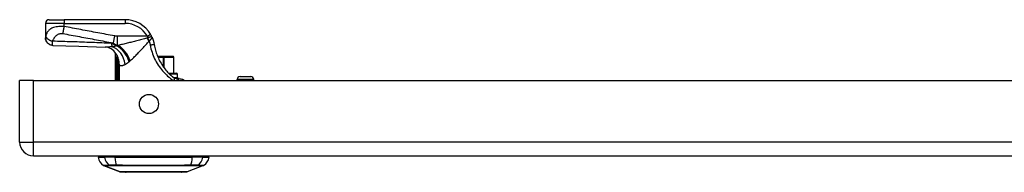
# Model space of a CAD drawing. Header units: inches. Extents: x 4.2 to 80.3, y 5.9 to 52.3.
# Tile 1 of 72: x 4.2 to 17.7, y 5.9 to 8. Entities that reach past the tile are written whole.
import ezdxf

# ---------------------------------------------------------------- set-up
doc = ezdxf.new("R2010")
doc.units = ezdxf.units.IN
doc.header["$LTSCALE"] = 5.125904
doc.header["$MEASUREMENT"] = 0
doc.layers.add('Visible Edges(ANSI)', color=7, linetype='Continuous', lineweight=25)
doc.layers.add('Visible Tangent Edges(ANSI)', color=7, linetype='Continuous', lineweight=25)

msp = doc.modelspace()

# ---------------------------------------------------------------- linework, layer by layer
at = {"layer": 'Visible Edges(ANSI)'}
for p, q in [((4.59, 7.97), (4.793, 7.97)), ((5.628, 7.97), (4.793, 7.97)), ((4.539, 7.92), (4.539, 7.724)), ((4.539, 7.724), (4.539, 7.722)), ((5.495, 7.511), (5.495, 7.141)), ((5.517, 7.482), (5.518, 7.481)), ((6.149, 7.469), (6.073, 7.469)), ((6.149, 7.469), (6.153, 7.469)), ((6.284, 7.469), (6.153, 7.469)), ((6.284, 7.469), (6.284, 7.469)), ((6.295, 7.241), (6.295, 7.459)), ((4.186, 6.299), (4.186, 7.141)), ((4.374, 7.141), (4.186, 7.141)), ((4.374, 7.141), (24.477, 7.141)), ((6.223, 7.241), (6.332, 7.241)), ((6.366, 7.165), (6.327, 7.165)), ((6.347, 7.18), (6.347, 7.226)), ((6.37, 7.165), (6.366, 7.165)), ((7.161, 7.141), (7.161, 7.152)), ((7.202, 7.193), (7.349, 7.193)), ((7.389, 7.141), (7.389, 7.152)), ((4.374, 6.111), (24.477, 6.111)), ((5.259, 6.091), (5.346, 6.091)), ((5.489, 6.091), (5.346, 6.091)), ((5.489, 6.091), (6.548, 6.091)), ((6.69, 6.091), (6.548, 6.091)), ((6.69, 6.091), (6.778, 6.091)), ((5.559, 5.892), (5.335, 5.979)), ((6.701, 5.979), (6.477, 5.892)), ((6.395, 5.886), (5.642, 5.886))]:
    msp.add_line(p, q, dxfattribs=at)
at = {"layer": 'Visible Edges(ANSI)', "flags": 128}
for points in [[(4.639, 7.62), (4.619, 7.623), (4.6, 7.629), (4.583, 7.639), (4.568, 7.651), (4.556, 7.667), (4.547, 7.684), (4.541, 7.703), (4.539, 7.722)], [(5.996, 7.734), (5.995, 7.736), (5.994, 7.737), (5.994, 7.739), (5.993, 7.74), (5.992, 7.742), (5.991, 7.743), (5.991, 7.745), (5.99, 7.747), (5.989, 7.748), (5.988, 7.75), (5.988, 7.751), (5.987, 7.753), (5.986, 7.754), (5.985, 7.756), (5.984, 7.757), (5.983, 7.759), (5.983, 7.761), (5.982, 7.762), (5.981, 7.764), (5.98, 7.765), (5.979, 7.767), (5.978, 7.768), (5.977, 7.77), (5.976, 7.771)], [(5.996, 7.734), (5.998, 7.73), (6, 7.726), (6.001, 7.722), (6.003, 7.717), (6.005, 7.713), (6.006, 7.709), (6.008, 7.705), (6.01, 7.7), (6.011, 7.696), (6.012, 7.692), (6.014, 7.687), (6.015, 7.683), (6.017, 7.679), (6.018, 7.674), (6.019, 7.67), (6.02, 7.665), (6.021, 7.661), (6.022, 7.657), (6.023, 7.652), (6.024, 7.648), (6.025, 7.643), (6.026, 7.639), (6.027, 7.634), (6.028, 7.63)], [(4.639, 7.62), (4.996, 7.609), (5.354, 7.596)], [(5.488, 7.529), (5.473, 7.545), (5.455, 7.56), (5.436, 7.572), (5.416, 7.582), (5.397, 7.589), (5.38, 7.593), (5.366, 7.595), (5.354, 7.596)], [(6.028, 7.63), (6.031, 7.611), (6.035, 7.592), (6.039, 7.573), (6.044, 7.554), (6.049, 7.535), (6.055, 7.517), (6.062, 7.499), (6.068, 7.481), (6.076, 7.463), (6.084, 7.445), (6.092, 7.427), (6.101, 7.41), (6.11, 7.393), (6.12, 7.376), (6.13, 7.36), (6.14, 7.343), (6.151, 7.328), (6.162, 7.312), (6.174, 7.297), (6.186, 7.282), (6.199, 7.267), (6.211, 7.253), (6.224, 7.24), (6.237, 7.227)], [(5.495, 7.511), (5.495, 7.511), (5.495, 7.511), (5.495, 7.511), (5.495, 7.511), (5.496, 7.51), (5.496, 7.51), (5.497, 7.509), (5.497, 7.508), (5.498, 7.507), (5.499, 7.506), (5.499, 7.505), (5.5, 7.504), (5.501, 7.503), (5.502, 7.501), (5.504, 7.5), (5.505, 7.498), (5.506, 7.497), (5.507, 7.495), (5.509, 7.493), (5.51, 7.491), (5.512, 7.489), (5.513, 7.487), (5.515, 7.485), (5.517, 7.482)], [(5.518, 7.481), (5.518, 7.481), (5.518, 7.481), (5.518, 7.48), (5.518, 7.48), (5.519, 7.48), (5.519, 7.479), (5.519, 7.479), (5.519, 7.479), (5.52, 7.478), (5.52, 7.478), (5.52, 7.477), (5.52, 7.477), (5.521, 7.476), (5.521, 7.476), (5.521, 7.475), (5.521, 7.475), (5.522, 7.474), (5.522, 7.474), (5.522, 7.474), (5.522, 7.473), (5.523, 7.473), (5.523, 7.472), (5.523, 7.472), (5.523, 7.471)], [(6.295, 7.176), (6.293, 7.178), (6.29, 7.18), (6.288, 7.182), (6.286, 7.184), (6.283, 7.186), (6.281, 7.188), (6.278, 7.19), (6.276, 7.192), (6.273, 7.194), (6.271, 7.196), (6.269, 7.198), (6.266, 7.2), (6.264, 7.202), (6.261, 7.204), (6.259, 7.206), (6.256, 7.209), (6.254, 7.211), (6.252, 7.213), (6.249, 7.215), (6.247, 7.217), (6.244, 7.22), (6.242, 7.222), (6.24, 7.224), (6.237, 7.227)], [(6.327, 7.165), (6.326, 7.165), (6.325, 7.165), (6.324, 7.165), (6.323, 7.165), (6.322, 7.165), (6.321, 7.165), (6.319, 7.166), (6.318, 7.166), (6.317, 7.166), (6.315, 7.166), (6.314, 7.167), (6.313, 7.167), (6.311, 7.167), (6.31, 7.168), (6.308, 7.168), (6.307, 7.169), (6.305, 7.17), (6.304, 7.17), (6.302, 7.171), (6.301, 7.172), (6.3, 7.173), (6.298, 7.174), (6.297, 7.175), (6.295, 7.176)], [(6.366, 7.165), (6.38, 7.164), (6.392, 7.162), (6.403, 7.159), (6.413, 7.156), (6.421, 7.152), (6.428, 7.149), (6.435, 7.146), (6.443, 7.141)], [(5.561, 5.892), (5.562, 5.892), (5.564, 5.892), (5.566, 5.892), (5.57, 5.892), (5.575, 5.892), (5.581, 5.892), (5.588, 5.892), (5.596, 5.892), (5.605, 5.892), (5.615, 5.892), (5.626, 5.892), (5.638, 5.892), (5.651, 5.892), (5.665, 5.892), (5.68, 5.892), (5.695, 5.892), (5.711, 5.892), (5.728, 5.892), (5.746, 5.892), (5.764, 5.892), (5.783, 5.892), (5.803, 5.892), (5.823, 5.892), (5.844, 5.892), (5.865, 5.892), (5.886, 5.892), (5.908, 5.892), (5.929, 5.892), (5.951, 5.892), (5.974, 5.892), (5.996, 5.892), (6.019, 5.892), (6.041, 5.892), (6.064, 5.892), (6.086, 5.892), (6.108, 5.892), (6.13, 5.892), (6.151, 5.892), (6.173, 5.892), (6.194, 5.892), (6.214, 5.892), (6.234, 5.892), (6.254, 5.892), (6.273, 5.892), (6.291, 5.892), (6.309, 5.892), (6.326, 5.892), (6.342, 5.892), (6.357, 5.892), (6.372, 5.892), (6.385, 5.892), (6.398, 5.892), (6.41, 5.892), (6.421, 5.892), (6.431, 5.892), (6.44, 5.892), (6.448, 5.892), (6.456, 5.892), (6.462, 5.892), (6.466, 5.892), (6.47, 5.892), (6.473, 5.892), (6.475, 5.892), (6.475, 5.892)]]:
    msp.add_lwpolyline(points, dxfattribs=at)
at = {"layer": 'Visible Edges(ANSI)'}
msp.add_circle((5.955, 6.819), 0.131, dxfattribs=at)
for centre, radius, start, end in [((4.59, 7.92), 0.0506, 90, 180), ((5.628, 7.565), 0.405, 30.5805, 90), ((5.271, 7.392), 0.253, 28.1462, 37.2505), ((6.284, 7.459), 0.0101, 0, 90), ((6.332, 7.226), 0.0152, 0, 90), ((6.332, 7.18), 0.0152, 270, 0), ((7.202, 7.152), 0.0405, 90, 180), ((7.349, 7.152), 0.0405, 0, 90), ((4.374, 6.299), 0.188, 180, 270), ((5.409, 6.112), 0.152, 187.9413, 240.2709), ((5.335, 6.081), 0.0506, 143.1301, 168.463), ((6.628, 6.112), 0.152, 299.7291, 352.0587), ((6.702, 6.081), 0.0506, 11.537, 36.8699), ((5.34, 5.991), 0.0127, 240.2709, 248.7495), ((6.697, 5.991), 0.0127, 291.2505, 299.7291), ((5.561, 5.898), 0.00633, 248.7495, 269.7912), ((5.642, 5.901), 0.0152, 216.6507, 270), ((6.395, 5.901), 0.0152, 270, 323.3493), ((6.475, 5.898), 0.00633, 270.2088, 291.2505)]:
    msp.add_arc(centre, radius, start, end, dxfattribs=at)
at = {"layer": 'Visible Tangent Edges(ANSI)'}
for p, q in [((4.793, 7.97), (4.793, 7.92)), ((5.628, 7.97), (5.628, 7.92)), ((4.793, 7.92), (4.539, 7.92)), ((4.793, 7.878), (4.793, 7.92)), ((4.793, 7.92), (5.628, 7.92)), ((5.484, 7.749), (5.466, 7.653)), ((5.933, 7.745), (5.522, 7.745)), ((5.522, 7.745), (5.522, 7.619)), ((5.933, 7.745), (5.976, 7.771)), ((5.511, 7.616), (5.511, 7.613)), ((5.526, 7.616), (5.511, 7.616)), ((5.522, 7.619), (5.533, 7.619)), ((5.532, 7.45), (5.526, 7.447)), ((6.077, 7.459), (6.149, 7.459)), ((6.149, 7.459), (6.149, 7.469)), ((6.149, 7.459), (6.149, 7.331)), ((6.162, 7.459), (6.149, 7.459)), ((6.162, 7.313), (6.162, 7.459)), ((6.162, 7.459), (6.293, 7.459)), ((6.295, 7.459), (6.293, 7.459)), ((6.293, 7.459), (6.293, 7.241)), ((5.511, 7.382), (5.536, 7.382)), ((5.511, 7.382), (5.511, 7.141)), ((5.536, 7.141), (5.536, 7.382)), ((5.55, 7.353), (5.538, 7.353)), ((5.538, 7.353), (5.538, 7.141)), ((5.55, 7.141), (5.55, 7.353)), ((4.374, 6.299), (4.374, 7.141)), ((6.347, 7.226), (6.238, 7.226)), ((6.29, 7.18), (6.347, 7.18)), ((7.389, 7.152), (7.161, 7.152)), ((4.186, 6.299), (4.374, 6.299)), ((24.477, 6.299), (4.374, 6.299)), ((4.374, 6.111), (4.374, 6.299)), ((5.335, 5.979), (5.559, 5.892)), ((5.419, 5.979), (5.419, 5.979)), ((5.513, 5.979), (5.514, 5.979)), ((6.523, 5.979), (6.523, 5.979)), ((6.617, 5.979), (6.617, 5.979))]:
    msp.add_line(p, q, dxfattribs=at)
at = {"layer": 'Visible Tangent Edges(ANSI)', "flags": 128}
for points in [[(4.793, 7.878), (4.769, 7.879), (4.746, 7.879), (4.724, 7.878), (4.703, 7.875), (4.684, 7.872), (4.667, 7.868), (4.651, 7.864), (4.637, 7.858), (4.624, 7.853), (4.613, 7.847), (4.604, 7.84), (4.595, 7.834), (4.587, 7.827), (4.58, 7.82), (4.574, 7.813), (4.569, 7.806), (4.564, 7.798), (4.56, 7.791), (4.556, 7.783), (4.553, 7.775), (4.55, 7.768), (4.548, 7.76), (4.546, 7.752), (4.544, 7.744)], [(4.793, 7.878), (4.792, 7.874), (4.791, 7.869), (4.79, 7.865), (4.79, 7.861), (4.789, 7.856), (4.788, 7.852), (4.787, 7.848), (4.786, 7.844), (4.786, 7.839), (4.785, 7.835), (4.784, 7.831), (4.783, 7.827), (4.783, 7.823), (4.782, 7.819), (4.781, 7.815), (4.78, 7.811), (4.78, 7.807), (4.779, 7.803), (4.778, 7.799), (4.777, 7.796), (4.777, 7.792), (4.776, 7.789), (4.775, 7.785), (4.775, 7.782)], [(5.484, 7.749), (5.455, 7.754), (5.426, 7.759), (5.398, 7.765), (5.369, 7.77), (5.34, 7.776), (5.311, 7.781), (5.282, 7.786), (5.254, 7.792), (5.225, 7.797), (5.196, 7.802), (5.167, 7.808), (5.138, 7.813), (5.11, 7.819), (5.081, 7.824), (5.052, 7.829), (5.023, 7.835), (4.994, 7.84), (4.965, 7.846), (4.937, 7.851), (4.908, 7.856), (4.879, 7.862), (4.85, 7.867), (4.821, 7.872), (4.793, 7.878)], [(4.544, 7.744), (4.543, 7.743), (4.543, 7.742), (4.543, 7.741), (4.543, 7.739), (4.543, 7.738), (4.542, 7.737), (4.542, 7.737), (4.542, 7.736), (4.542, 7.735), (4.541, 7.734), (4.541, 7.733), (4.541, 7.732), (4.541, 7.731), (4.54, 7.73), (4.54, 7.729), (4.54, 7.729), (4.54, 7.728), (4.54, 7.727), (4.54, 7.727), (4.54, 7.726), (4.539, 7.725), (4.539, 7.725), (4.539, 7.724), (4.539, 7.724)], [(4.539, 7.724), (4.54, 7.718), (4.54, 7.712), (4.541, 7.706), (4.542, 7.7), (4.544, 7.694), (4.546, 7.688), (4.549, 7.682), (4.552, 7.676), (4.555, 7.671), (4.559, 7.665), (4.563, 7.66), (4.568, 7.655), (4.573, 7.65), (4.578, 7.646), (4.583, 7.642), (4.589, 7.638), (4.595, 7.635), (4.601, 7.632), (4.607, 7.629), (4.613, 7.627), (4.619, 7.625), (4.625, 7.624), (4.631, 7.623), (4.637, 7.623)], [(4.544, 7.744), (4.545, 7.741), (4.546, 7.738), (4.548, 7.734), (4.549, 7.731), (4.552, 7.728), (4.554, 7.725), (4.557, 7.721), (4.56, 7.718), (4.564, 7.715), (4.567, 7.711), (4.571, 7.708), (4.575, 7.705), (4.58, 7.702), (4.584, 7.699), (4.589, 7.696), (4.594, 7.693), (4.599, 7.69), (4.605, 7.688), (4.61, 7.685), (4.615, 7.683), (4.621, 7.681), (4.626, 7.679), (4.631, 7.678), (4.637, 7.676)], [(4.637, 7.676), (4.639, 7.683), (4.642, 7.69), (4.645, 7.696), (4.648, 7.703), (4.652, 7.709), (4.656, 7.715), (4.66, 7.721), (4.664, 7.727), (4.668, 7.733), (4.673, 7.739), (4.678, 7.744), (4.683, 7.75), (4.689, 7.755), (4.695, 7.76), (4.701, 7.764), (4.707, 7.769), (4.714, 7.773), (4.722, 7.776), (4.73, 7.779), (4.738, 7.782), (4.747, 7.783), (4.756, 7.784), (4.765, 7.783), (4.775, 7.782)], [(4.775, 7.782), (4.803, 7.777), (4.832, 7.771), (4.861, 7.766), (4.89, 7.76), (4.919, 7.755), (4.948, 7.75), (4.976, 7.744), (5.005, 7.739), (5.034, 7.733), (5.063, 7.728), (5.092, 7.723), (5.12, 7.717), (5.149, 7.712), (5.178, 7.707), (5.207, 7.701), (5.236, 7.696), (5.264, 7.69), (5.293, 7.685), (5.322, 7.68), (5.351, 7.674), (5.38, 7.669), (5.408, 7.663), (5.437, 7.658), (5.466, 7.653)], [(5.522, 7.745), (5.52, 7.745), (5.518, 7.745), (5.517, 7.746), (5.515, 7.746), (5.514, 7.746), (5.512, 7.746), (5.511, 7.746), (5.509, 7.746), (5.508, 7.746), (5.506, 7.746), (5.504, 7.746), (5.503, 7.746), (5.501, 7.746), (5.5, 7.746), (5.498, 7.747), (5.497, 7.747), (5.495, 7.747), (5.494, 7.747), (5.492, 7.747), (5.49, 7.748), (5.489, 7.748), (5.487, 7.748), (5.486, 7.748), (5.484, 7.749)], [(5.926, 7.72), (5.909, 7.715), (5.892, 7.711), (5.875, 7.706), (5.858, 7.701), (5.841, 7.697), (5.824, 7.692), (5.807, 7.688), (5.79, 7.683), (5.773, 7.679), (5.756, 7.674), (5.74, 7.67), (5.723, 7.665), (5.707, 7.661), (5.69, 7.657), (5.674, 7.653), (5.658, 7.649), (5.642, 7.645), (5.626, 7.641), (5.61, 7.637), (5.594, 7.633), (5.579, 7.63), (5.563, 7.626), (5.548, 7.623), (5.533, 7.619)], [(5.941, 7.723), (5.94, 7.723), (5.94, 7.723), (5.939, 7.723), (5.938, 7.723), (5.938, 7.723), (5.937, 7.723), (5.937, 7.723), (5.936, 7.722), (5.935, 7.722), (5.935, 7.722), (5.934, 7.722), (5.933, 7.722), (5.933, 7.722), (5.932, 7.722), (5.932, 7.721), (5.931, 7.721), (5.93, 7.721), (5.93, 7.721), (5.929, 7.721), (5.929, 7.721), (5.928, 7.721), (5.927, 7.72), (5.927, 7.72), (5.926, 7.72)], [(5.933, 7.745), (5.933, 7.745), (5.934, 7.744), (5.934, 7.743), (5.934, 7.742), (5.935, 7.741), (5.935, 7.74), (5.935, 7.739), (5.936, 7.738), (5.936, 7.737), (5.936, 7.736), (5.937, 7.735), (5.937, 7.734), (5.937, 7.734), (5.938, 7.733), (5.938, 7.732), (5.938, 7.731), (5.939, 7.73), (5.939, 7.729), (5.939, 7.728), (5.94, 7.727), (5.94, 7.726), (5.94, 7.725), (5.941, 7.724), (5.941, 7.723)], [(5.996, 7.734), (5.995, 7.735), (5.994, 7.736), (5.994, 7.737), (5.993, 7.737), (5.991, 7.737), (5.99, 7.737), (5.988, 7.737), (5.987, 7.737), (5.985, 7.736), (5.983, 7.736), (5.98, 7.735), (5.978, 7.735), (5.975, 7.734), (5.973, 7.733), (5.97, 7.732), (5.967, 7.731), (5.964, 7.731), (5.961, 7.73), (5.958, 7.729), (5.954, 7.728), (5.951, 7.726), (5.948, 7.725), (5.944, 7.724), (5.941, 7.723)], [(5.957, 7.678), (5.958, 7.678), (5.958, 7.678), (5.958, 7.679), (5.958, 7.679), (5.958, 7.679), (5.958, 7.679), (5.958, 7.679), (5.958, 7.68), (5.958, 7.68), (5.958, 7.68), (5.958, 7.68), (5.958, 7.68), (5.958, 7.68), (5.958, 7.681), (5.958, 7.681), (5.958, 7.681), (5.959, 7.681), (5.959, 7.681), (5.959, 7.681), (5.959, 7.681), (5.959, 7.681), (5.959, 7.682), (5.959, 7.682), (5.959, 7.682)], [(5.959, 7.682), (5.962, 7.684), (5.965, 7.687), (5.968, 7.689), (5.97, 7.691), (5.973, 7.694), (5.976, 7.696), (5.978, 7.699), (5.981, 7.701), (5.983, 7.703), (5.985, 7.706), (5.987, 7.708), (5.989, 7.71), (5.991, 7.712), (5.992, 7.714), (5.994, 7.717), (5.995, 7.719), (5.996, 7.721), (5.996, 7.723), (5.997, 7.725), (5.997, 7.727), (5.997, 7.729), (5.997, 7.73), (5.997, 7.732), (5.996, 7.734)], [(4.637, 7.623), (4.637, 7.624), (4.637, 7.625), (4.636, 7.626), (4.636, 7.627), (4.636, 7.629), (4.636, 7.63), (4.636, 7.632), (4.636, 7.634), (4.636, 7.636), (4.636, 7.638), (4.636, 7.64), (4.635, 7.643), (4.635, 7.645), (4.636, 7.647), (4.636, 7.65), (4.636, 7.652), (4.636, 7.655), (4.636, 7.658), (4.636, 7.66), (4.636, 7.663), (4.636, 7.666), (4.636, 7.669), (4.636, 7.673), (4.637, 7.676)], [(5.443, 7.648), (5.41, 7.649), (5.376, 7.651), (5.343, 7.652), (5.309, 7.653), (5.275, 7.655), (5.242, 7.656), (5.208, 7.657), (5.174, 7.658), (5.141, 7.66), (5.107, 7.661), (5.074, 7.662), (5.04, 7.663), (5.006, 7.664), (4.973, 7.666), (4.939, 7.667), (4.905, 7.668), (4.872, 7.669), (4.838, 7.67), (4.805, 7.671), (4.771, 7.672), (4.737, 7.673), (4.704, 7.674), (4.67, 7.675), (4.637, 7.676)], [(4.639, 7.62), (4.639, 7.62), (4.639, 7.62), (4.638, 7.62), (4.638, 7.62), (4.638, 7.621), (4.638, 7.621), (4.638, 7.621), (4.638, 7.621), (4.638, 7.621), (4.638, 7.621), (4.638, 7.621), (4.638, 7.621), (4.638, 7.621), (4.638, 7.621), (4.638, 7.621), (4.638, 7.621), (4.638, 7.622), (4.637, 7.622), (4.637, 7.622), (4.637, 7.622), (4.637, 7.622), (4.637, 7.622), (4.637, 7.623), (4.637, 7.623)], [(5.45, 7.6), (5.445, 7.6), (5.441, 7.599), (5.437, 7.599), (5.432, 7.599), (5.428, 7.598), (5.424, 7.598), (5.419, 7.598), (5.415, 7.597), (5.411, 7.597), (5.407, 7.597), (5.403, 7.597), (5.399, 7.597), (5.395, 7.596), (5.391, 7.596), (5.387, 7.596), (5.383, 7.596), (5.379, 7.596), (5.376, 7.596), (5.372, 7.596), (5.368, 7.596), (5.365, 7.596), (5.361, 7.596), (5.358, 7.596), (5.354, 7.596)], [(5.511, 7.616), (5.508, 7.617), (5.505, 7.619), (5.502, 7.62), (5.499, 7.621), (5.496, 7.622), (5.493, 7.624), (5.49, 7.625), (5.487, 7.626), (5.485, 7.627), (5.482, 7.629), (5.479, 7.63), (5.476, 7.631), (5.473, 7.633), (5.471, 7.634), (5.468, 7.636), (5.465, 7.637), (5.462, 7.638), (5.46, 7.64), (5.457, 7.641), (5.454, 7.642), (5.451, 7.644), (5.449, 7.645), (5.446, 7.647), (5.443, 7.648)], [(5.511, 7.613), (5.509, 7.612), (5.506, 7.612), (5.504, 7.611), (5.502, 7.61), (5.499, 7.61), (5.497, 7.609), (5.494, 7.608), (5.492, 7.608), (5.489, 7.607), (5.487, 7.606), (5.484, 7.606), (5.482, 7.605), (5.479, 7.605), (5.477, 7.604), (5.474, 7.604), (5.471, 7.603), (5.469, 7.603), (5.466, 7.602), (5.463, 7.602), (5.461, 7.602), (5.458, 7.601), (5.455, 7.601), (5.453, 7.6), (5.45, 7.6)], [(5.466, 7.653), (5.469, 7.651), (5.471, 7.649), (5.473, 7.647), (5.476, 7.645), (5.478, 7.644), (5.48, 7.642), (5.482, 7.64), (5.485, 7.639), (5.487, 7.637), (5.489, 7.636), (5.492, 7.634), (5.494, 7.633), (5.496, 7.632), (5.499, 7.63), (5.501, 7.629), (5.503, 7.628), (5.505, 7.627), (5.508, 7.626), (5.51, 7.624), (5.512, 7.623), (5.515, 7.622), (5.517, 7.621), (5.519, 7.62), (5.522, 7.619)], [(5.526, 7.616), (5.525, 7.616), (5.525, 7.616), (5.524, 7.616), (5.523, 7.616), (5.523, 7.616), (5.522, 7.615), (5.521, 7.615), (5.521, 7.615), (5.52, 7.615), (5.52, 7.615), (5.519, 7.615), (5.518, 7.615), (5.518, 7.614), (5.517, 7.614), (5.517, 7.614), (5.516, 7.614), (5.515, 7.614), (5.515, 7.614), (5.514, 7.614), (5.513, 7.614), (5.513, 7.613), (5.512, 7.613), (5.512, 7.613), (5.511, 7.613)], [(5.533, 7.619), (5.533, 7.619), (5.533, 7.619), (5.532, 7.619), (5.532, 7.619), (5.532, 7.619), (5.531, 7.619), (5.531, 7.619), (5.531, 7.618), (5.53, 7.618), (5.53, 7.618), (5.53, 7.618), (5.53, 7.618), (5.529, 7.618), (5.529, 7.618), (5.529, 7.617), (5.528, 7.617), (5.528, 7.617), (5.528, 7.617), (5.527, 7.617), (5.527, 7.617), (5.527, 7.617), (5.526, 7.616), (5.526, 7.616), (5.526, 7.616)], [(5.698, 7.409), (5.708, 7.418), (5.718, 7.427), (5.728, 7.437), (5.738, 7.446), (5.748, 7.456), (5.759, 7.466), (5.769, 7.477), (5.78, 7.487), (5.791, 7.498), (5.801, 7.509), (5.812, 7.521), (5.823, 7.532), (5.834, 7.544), (5.845, 7.555), (5.856, 7.567), (5.867, 7.579), (5.879, 7.591), (5.89, 7.603), (5.901, 7.616), (5.912, 7.628), (5.924, 7.64), (5.935, 7.653), (5.946, 7.665), (5.957, 7.678)], [(5.957, 7.678), (5.958, 7.676), (5.959, 7.673), (5.96, 7.671), (5.961, 7.669), (5.962, 7.666), (5.962, 7.664), (5.963, 7.662), (5.964, 7.659), (5.964, 7.657), (5.965, 7.655), (5.966, 7.652), (5.966, 7.65), (5.967, 7.648), (5.968, 7.645), (5.968, 7.643), (5.969, 7.641), (5.969, 7.638), (5.97, 7.636), (5.971, 7.634), (5.971, 7.631), (5.972, 7.629), (5.972, 7.626), (5.972, 7.624), (5.973, 7.622)], [(6.028, 7.63), (6.027, 7.63), (6.027, 7.63), (6.027, 7.63), (6.026, 7.63), (6.025, 7.63), (6.024, 7.629), (6.022, 7.629), (6.02, 7.629), (6.018, 7.629), (6.016, 7.628), (6.014, 7.628), (6.011, 7.628), (6.008, 7.627), (6.005, 7.627), (6.002, 7.626), (5.999, 7.626), (5.996, 7.625), (5.993, 7.625), (5.989, 7.624), (5.986, 7.624), (5.983, 7.623), (5.979, 7.623), (5.976, 7.622), (5.973, 7.622)], [(5.973, 7.622), (5.978, 7.598), (5.983, 7.574), (5.99, 7.551), (5.997, 7.528), (6.005, 7.505), (6.013, 7.482), (6.023, 7.459), (6.033, 7.437), (6.044, 7.415), (6.056, 7.393), (6.069, 7.372), (6.082, 7.351), (6.096, 7.33), (6.111, 7.31), (6.126, 7.291), (6.142, 7.272), (6.159, 7.253), (6.176, 7.235), (6.193, 7.218), (6.211, 7.201), (6.23, 7.185), (6.248, 7.169), (6.267, 7.155), (6.286, 7.141)], [(5.513, 7.451), (5.513, 7.448), (5.512, 7.446), (5.512, 7.443), (5.512, 7.44), (5.512, 7.437), (5.512, 7.434), (5.512, 7.431), (5.512, 7.428), (5.512, 7.425), (5.512, 7.422), (5.512, 7.42), (5.512, 7.417), (5.512, 7.414), (5.512, 7.411), (5.511, 7.408), (5.511, 7.405), (5.511, 7.402), (5.511, 7.399), (5.511, 7.396), (5.511, 7.393), (5.511, 7.39), (5.511, 7.388), (5.511, 7.385), (5.511, 7.382)], [(5.518, 7.481), (5.517, 7.481), (5.517, 7.48), (5.516, 7.479), (5.516, 7.478), (5.516, 7.477), (5.516, 7.475), (5.515, 7.474), (5.515, 7.473), (5.515, 7.472), (5.515, 7.471), (5.514, 7.469), (5.514, 7.468), (5.514, 7.467), (5.514, 7.465), (5.514, 7.464), (5.514, 7.463), (5.513, 7.461), (5.513, 7.46), (5.513, 7.458), (5.513, 7.457), (5.513, 7.456), (5.513, 7.454), (5.513, 7.453), (5.513, 7.451)], [(5.526, 7.447), (5.526, 7.449), (5.525, 7.451), (5.525, 7.453), (5.525, 7.454), (5.524, 7.456), (5.524, 7.458), (5.524, 7.459), (5.523, 7.461), (5.523, 7.462), (5.523, 7.464), (5.522, 7.465), (5.522, 7.467), (5.522, 7.468), (5.522, 7.469), (5.522, 7.47), (5.522, 7.471), (5.522, 7.472), (5.522, 7.473), (5.522, 7.473), (5.522, 7.473), (5.522, 7.473), (5.523, 7.472), (5.523, 7.472), (5.523, 7.471)], [(5.532, 7.45), (5.532, 7.45), (5.532, 7.451), (5.531, 7.452), (5.531, 7.453), (5.531, 7.454), (5.53, 7.455), (5.53, 7.456), (5.53, 7.457), (5.529, 7.458), (5.529, 7.459), (5.528, 7.459), (5.528, 7.46), (5.528, 7.461), (5.527, 7.462), (5.527, 7.463), (5.527, 7.464), (5.526, 7.465), (5.526, 7.466), (5.525, 7.467), (5.525, 7.468), (5.525, 7.468), (5.524, 7.469), (5.524, 7.47), (5.523, 7.471)], [(5.536, 7.382), (5.536, 7.385), (5.535, 7.387), (5.535, 7.39), (5.535, 7.393), (5.535, 7.396), (5.534, 7.399), (5.534, 7.402), (5.533, 7.405), (5.533, 7.407), (5.533, 7.41), (5.532, 7.413), (5.532, 7.416), (5.531, 7.418), (5.531, 7.421), (5.531, 7.424), (5.53, 7.426), (5.53, 7.429), (5.529, 7.432), (5.529, 7.434), (5.528, 7.437), (5.528, 7.44), (5.527, 7.442), (5.527, 7.445), (5.526, 7.447)], [(5.55, 7.353), (5.55, 7.357), (5.55, 7.361), (5.549, 7.365), (5.549, 7.369), (5.549, 7.373), (5.549, 7.378), (5.548, 7.382), (5.548, 7.386), (5.547, 7.39), (5.547, 7.394), (5.546, 7.398), (5.545, 7.402), (5.544, 7.406), (5.544, 7.41), (5.543, 7.414), (5.542, 7.418), (5.541, 7.422), (5.54, 7.426), (5.539, 7.43), (5.537, 7.434), (5.536, 7.438), (5.535, 7.442), (5.534, 7.446), (5.532, 7.45)], [(5.536, 7.382), (5.536, 7.381), (5.536, 7.379), (5.536, 7.378), (5.536, 7.377), (5.537, 7.376), (5.537, 7.375), (5.537, 7.373), (5.537, 7.372), (5.537, 7.371), (5.537, 7.37), (5.537, 7.369), (5.537, 7.367), (5.537, 7.366), (5.537, 7.365), (5.537, 7.364), (5.537, 7.363), (5.537, 7.361), (5.537, 7.36), (5.538, 7.359), (5.538, 7.358), (5.538, 7.356), (5.538, 7.355), (5.538, 7.354), (5.538, 7.353)], [(5.55, 7.353), (5.552, 7.351), (5.554, 7.349), (5.557, 7.348), (5.559, 7.346), (5.562, 7.345), (5.565, 7.344), (5.568, 7.344), (5.571, 7.343), (5.574, 7.343), (5.577, 7.343), (5.58, 7.343), (5.583, 7.344), (5.587, 7.344), (5.59, 7.345), (5.594, 7.346), (5.598, 7.347), (5.601, 7.348), (5.605, 7.349), (5.609, 7.351), (5.613, 7.352), (5.617, 7.354), (5.621, 7.356), (5.626, 7.358), (5.63, 7.36)], [(5.63, 7.36), (5.632, 7.361), (5.634, 7.363), (5.636, 7.364), (5.638, 7.365), (5.64, 7.366), (5.643, 7.367), (5.645, 7.369), (5.647, 7.37), (5.649, 7.371), (5.651, 7.373), (5.653, 7.374), (5.656, 7.376), (5.658, 7.377), (5.66, 7.379), (5.662, 7.38), (5.665, 7.382), (5.667, 7.384), (5.669, 7.386), (5.671, 7.387), (5.674, 7.389), (5.676, 7.391), (5.678, 7.393), (5.681, 7.395), (5.683, 7.397)], [(5.683, 7.397), (5.683, 7.397), (5.684, 7.397), (5.684, 7.398), (5.685, 7.398), (5.685, 7.398), (5.685, 7.399), (5.686, 7.399), (5.686, 7.399), (5.687, 7.4), (5.687, 7.4), (5.687, 7.4), (5.688, 7.401), (5.688, 7.401), (5.689, 7.402), (5.689, 7.402), (5.689, 7.402), (5.69, 7.403), (5.69, 7.403), (5.691, 7.403), (5.691, 7.404), (5.691, 7.404), (5.692, 7.404), (5.692, 7.405), (5.693, 7.405)], [(5.693, 7.405), (5.693, 7.405), (5.693, 7.405), (5.693, 7.406), (5.694, 7.406), (5.694, 7.406), (5.694, 7.406), (5.694, 7.406), (5.694, 7.407), (5.695, 7.407), (5.695, 7.407), (5.695, 7.407), (5.695, 7.407), (5.695, 7.407), (5.696, 7.408), (5.696, 7.408), (5.696, 7.408), (5.696, 7.408), (5.696, 7.408), (5.697, 7.409), (5.697, 7.409), (5.697, 7.409), (5.697, 7.409), (5.697, 7.409), (5.698, 7.409)], [(6.295, 7.176), (6.296, 7.175), (6.297, 7.174), (6.298, 7.174), (6.298, 7.173), (6.299, 7.172), (6.299, 7.171), (6.3, 7.169), (6.3, 7.168), (6.3, 7.167), (6.3, 7.165), (6.3, 7.164), (6.3, 7.162), (6.3, 7.161), (6.3, 7.159), (6.3, 7.157), (6.3, 7.156), (6.299, 7.154), (6.299, 7.152), (6.298, 7.15), (6.298, 7.148), (6.297, 7.146), (6.296, 7.144), (6.295, 7.143), (6.295, 7.141)], [(6.327, 7.165), (6.328, 7.165), (6.33, 7.165), (6.332, 7.165), (6.334, 7.164), (6.336, 7.164), (6.338, 7.164), (6.339, 7.163), (6.341, 7.162), (6.343, 7.162), (6.345, 7.161), (6.347, 7.16), (6.348, 7.159), (6.35, 7.158), (6.352, 7.157), (6.353, 7.156), (6.355, 7.154), (6.356, 7.153), (6.358, 7.151), (6.359, 7.15), (6.36, 7.148), (6.361, 7.146), (6.363, 7.144), (6.364, 7.143), (6.365, 7.141)], [(5.417, 5.981), (5.41, 5.981), (5.404, 5.981), (5.397, 5.981), (5.392, 5.981), (5.386, 5.98), (5.381, 5.98), (5.376, 5.98), (5.371, 5.98), (5.366, 5.98), (5.362, 5.98), (5.358, 5.98), (5.355, 5.98), (5.351, 5.98), (5.348, 5.98), (5.345, 5.98), (5.343, 5.98), (5.341, 5.98), (5.339, 5.98), (5.337, 5.98), (5.336, 5.98), (5.335, 5.98), (5.334, 5.98), (5.334, 5.98), (5.334, 5.98)], [(5.335, 5.979), (5.336, 5.979), (5.336, 5.979), (5.337, 5.979), (5.338, 5.979), (5.339, 5.979), (5.341, 5.979), (5.343, 5.979), (5.345, 5.979), (5.347, 5.979), (5.35, 5.979), (5.353, 5.979), (5.357, 5.979), (5.36, 5.979), (5.364, 5.979), (5.368, 5.979), (5.373, 5.979), (5.378, 5.979), (5.383, 5.979), (5.388, 5.979), (5.394, 5.979), (5.4, 5.979), (5.406, 5.979), (5.412, 5.979), (5.419, 5.979)], [(5.513, 5.981), (5.507, 5.981), (5.502, 5.981), (5.496, 5.981), (5.491, 5.981), (5.486, 5.981), (5.481, 5.981), (5.476, 5.981), (5.471, 5.981), (5.466, 5.981), (5.462, 5.981), (5.458, 5.981), (5.453, 5.981), (5.449, 5.981), (5.445, 5.981), (5.442, 5.981), (5.438, 5.981), (5.435, 5.981), (5.432, 5.981), (5.429, 5.981), (5.426, 5.981), (5.423, 5.981), (5.421, 5.981), (5.419, 5.981), (5.417, 5.981)], [(5.419, 5.979), (5.421, 5.979), (5.424, 5.979), (5.426, 5.979), (5.429, 5.979), (5.431, 5.979), (5.434, 5.979), (5.437, 5.979), (5.441, 5.979), (5.444, 5.979), (5.448, 5.979), (5.452, 5.979), (5.456, 5.979), (5.46, 5.979), (5.464, 5.979), (5.468, 5.979), (5.473, 5.979), (5.478, 5.979), (5.482, 5.979), (5.487, 5.979), (5.492, 5.979), (5.498, 5.979), (5.503, 5.979), (5.508, 5.979), (5.513, 5.979)], [(6.524, 5.981), (6.483, 5.981), (6.442, 5.981), (6.401, 5.98), (6.359, 5.98), (6.316, 5.98), (6.274, 5.98), (6.231, 5.98), (6.189, 5.98), (6.146, 5.98), (6.103, 5.98), (6.06, 5.98), (6.017, 5.98), (5.975, 5.98), (5.932, 5.98), (5.889, 5.98), (5.846, 5.98), (5.804, 5.98), (5.761, 5.98), (5.719, 5.98), (5.677, 5.98), (5.636, 5.98), (5.594, 5.981), (5.553, 5.981), (5.513, 5.981)], [(5.514, 5.979), (5.555, 5.979), (5.596, 5.979), (5.637, 5.979), (5.678, 5.979), (5.72, 5.979), (5.762, 5.979), (5.804, 5.979), (5.847, 5.979), (5.889, 5.979), (5.932, 5.979), (5.975, 5.979), (6.017, 5.979), (6.06, 5.979), (6.103, 5.979), (6.146, 5.979), (6.188, 5.979), (6.231, 5.979), (6.273, 5.979), (6.316, 5.979), (6.358, 5.979), (6.4, 5.979), (6.441, 5.979), (6.482, 5.979), (6.523, 5.979)], [(6.523, 5.979), (6.528, 5.979), (6.534, 5.979), (6.539, 5.979), (6.544, 5.979), (6.549, 5.979), (6.554, 5.979), (6.559, 5.979), (6.564, 5.979), (6.568, 5.979), (6.573, 5.979), (6.577, 5.979), (6.581, 5.979), (6.585, 5.979), (6.589, 5.979), (6.592, 5.979), (6.596, 5.979), (6.599, 5.979), (6.602, 5.979), (6.605, 5.979), (6.608, 5.979), (6.611, 5.979), (6.613, 5.979), (6.615, 5.979), (6.617, 5.979)], [(6.62, 5.981), (6.618, 5.981), (6.616, 5.981), (6.613, 5.981), (6.611, 5.981), (6.608, 5.981), (6.605, 5.981), (6.602, 5.981), (6.598, 5.981), (6.595, 5.981), (6.591, 5.981), (6.587, 5.981), (6.583, 5.981), (6.579, 5.981), (6.575, 5.981), (6.57, 5.981), (6.565, 5.981), (6.561, 5.981), (6.556, 5.981), (6.551, 5.981), (6.546, 5.981), (6.54, 5.981), (6.535, 5.981), (6.53, 5.981), (6.524, 5.981)], [(6.617, 5.979), (6.624, 5.979), (6.631, 5.979), (6.637, 5.979), (6.643, 5.979), (6.648, 5.979), (6.654, 5.979), (6.659, 5.979), (6.664, 5.979), (6.668, 5.979), (6.672, 5.979), (6.676, 5.979), (6.68, 5.979), (6.683, 5.979), (6.686, 5.979), (6.689, 5.979), (6.692, 5.979), (6.694, 5.979), (6.696, 5.979), (6.698, 5.979), (6.699, 5.979), (6.7, 5.979), (6.701, 5.979), (6.701, 5.979), (6.701, 5.979)], [(6.703, 5.98), (6.703, 5.98), (6.702, 5.98), (6.702, 5.98), (6.701, 5.98), (6.699, 5.98), (6.698, 5.98), (6.696, 5.98), (6.694, 5.98), (6.691, 5.98), (6.688, 5.98), (6.685, 5.98), (6.682, 5.98), (6.678, 5.98), (6.674, 5.98), (6.67, 5.98), (6.666, 5.98), (6.661, 5.98), (6.656, 5.98), (6.651, 5.98), (6.645, 5.981), (6.639, 5.981), (6.633, 5.981), (6.627, 5.981), (6.62, 5.981)], [(5.665, 5.892), (5.657, 5.892), (5.649, 5.892), (5.641, 5.892), (5.634, 5.892), (5.626, 5.892), (5.62, 5.892), (5.613, 5.892), (5.607, 5.892), (5.602, 5.892), (5.596, 5.892), (5.591, 5.892), (5.586, 5.892), (5.582, 5.892), (5.578, 5.892), (5.575, 5.892), (5.571, 5.892), (5.569, 5.892), (5.566, 5.892), (5.564, 5.892), (5.562, 5.892), (5.561, 5.892), (5.56, 5.892), (5.559, 5.892), (5.559, 5.892)], [(5.726, 5.892), (5.723, 5.892), (5.72, 5.892), (5.717, 5.892), (5.715, 5.892), (5.712, 5.892), (5.709, 5.892), (5.707, 5.892), (5.704, 5.892), (5.702, 5.892), (5.699, 5.892), (5.696, 5.892), (5.694, 5.892), (5.691, 5.892), (5.689, 5.892), (5.686, 5.892), (5.684, 5.892), (5.682, 5.892), (5.679, 5.892), (5.677, 5.892), (5.674, 5.892), (5.672, 5.892), (5.67, 5.892), (5.667, 5.892), (5.665, 5.892)], [(6.311, 5.892), (6.29, 5.892), (6.269, 5.892), (6.246, 5.892), (6.223, 5.892), (6.198, 5.892), (6.174, 5.892), (6.149, 5.892), (6.123, 5.892), (6.097, 5.892), (6.071, 5.892), (6.045, 5.892), (6.018, 5.892), (5.992, 5.892), (5.965, 5.892), (5.939, 5.892), (5.913, 5.892), (5.888, 5.892), (5.862, 5.892), (5.838, 5.892), (5.814, 5.892), (5.79, 5.892), (5.768, 5.892), (5.746, 5.892), (5.726, 5.892)], [(6.372, 5.892), (6.369, 5.892), (6.367, 5.892), (6.365, 5.892), (6.362, 5.892), (6.36, 5.892), (6.358, 5.892), (6.355, 5.892), (6.353, 5.892), (6.35, 5.892), (6.348, 5.892), (6.345, 5.892), (6.343, 5.892), (6.34, 5.892), (6.338, 5.892), (6.335, 5.892), (6.332, 5.892), (6.33, 5.892), (6.327, 5.892), (6.325, 5.892), (6.322, 5.892), (6.319, 5.892), (6.317, 5.892), (6.314, 5.892), (6.311, 5.892)], [(6.477, 5.892), (6.477, 5.892), (6.477, 5.892), (6.476, 5.892), (6.474, 5.892), (6.473, 5.892), (6.471, 5.892), (6.468, 5.892), (6.465, 5.892), (6.462, 5.892), (6.458, 5.892), (6.454, 5.892), (6.45, 5.892), (6.445, 5.892), (6.44, 5.892), (6.435, 5.892), (6.429, 5.892), (6.423, 5.892), (6.417, 5.892), (6.41, 5.892), (6.403, 5.892), (6.395, 5.892), (6.388, 5.892), (6.38, 5.892), (6.372, 5.892)]]:
    msp.add_lwpolyline(points, dxfattribs=at)
at = {"layer": 'Visible Tangent Edges(ANSI)'}
for centre, radius, start, end in [((5.628, 7.565), 0.355, 30.5805, 90), ((5.561, 5.898), 0.00633, 248.7495, 269.7912)]:
    msp.add_arc(centre, radius, start, end, dxfattribs=at)
for centre, major_axis, ratio, start_param, end_param in [((5.926, 7.678), (-0.15, 0.204), 0.099559, 4.639553, 4.847409), ((5.941, 7.686), (-0.1, 0.233), 0.058123, 4.666855, 4.846581), ((0.969, 8.125), (4.725, -0.36), 0.09119, 5.963131, 5.978489), ((5.461, 7.744), (-0.006, -0.152), 0.119705, 5.400993, 5.962795), ((5.431, 7.36), (-0.082, 0.24), 0.76978, 4.456044, 5.771273), ((0.993, 8.253), (4.724, -0.493), 0.123492, 5.999185, 6.006887), ((5.511, 7.397), (0.124, -0.221), 0.627605, 1.231527, 2.411005), ((5.526, 7.405), (-0.127, 0.219), 0.604176, 4.374903, 5.517504), ((5.533, 7.409), (-0.126, 0.22), 0.594817, 4.382906, 5.514832), ((5.297, 7.363), (0.191, 0.166), 0.924855, 5.892344, 6.283185), ((5.537, 7.451), (-0.0253, 0.0015), 0.203793, 0.278045, 1.130973), ((6.153, 7.459), (0, 0.0101), 0.872144, 4.712389, 6.283185), ((6.284, 7.459), (0, 0.0101), 0.872144, 4.712389, 6.283185), ((5.489, 6.112), (0, -0.152), 0.946806, 4.850991, 5.760348), ((5.537, 6.112), (0, -0.152), 0.321806, 4.850991, 5.760348), ((6.5, 6.112), (0, -0.152), 0.321806, 0.522838, 1.432195), ((6.548, 6.112), (0, -0.152), 0.946806, 0.522838, 1.432195), ((5.423, 5.992), (0.0001, -0.0127), 0.948405, 5.751701, 5.992347), ((5.515, 5.992), (0, -0.0127), 0.317047, 5.761322, 6.001968), ((6.522, 5.992), (0, -0.0127), 0.317047, 0.281217, 0.521863), ((6.614, 5.992), (-0.0001, -0.0127), 0.948405, 0.290838, 0.531485), ((5.642, 5.901), (0, -0.0152), 0.97182, 5.352125, 6.283185), ((6.395, 5.901), (0, -0.0152), 0.97182, 0, 0.931061)]:
    msp.add_ellipse(centre, major_axis=major_axis, ratio=ratio, start_param=start_param, end_param=end_param, dxfattribs=at)

doc.saveas('drawing.dxf')
